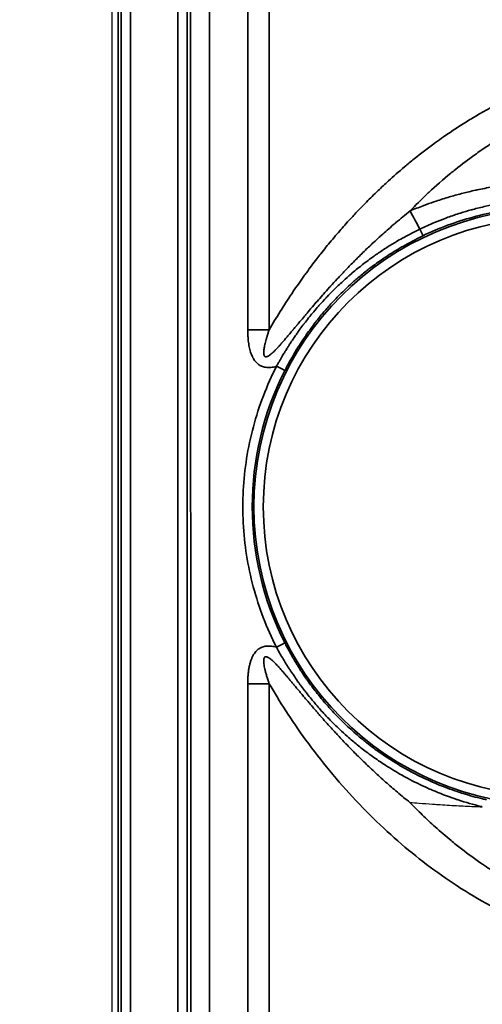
# Model space of a CAD drawing. Header units: millimetres. Extents: x -12192 to 12192, y -600 to 5895.
# Tile 86 of 118: x 1658 to 1682, y 4245 to 4297. Entities that reach past the tile are written whole.
import ezdxf

# ---------------------------------------------------------------- set-up
doc = ezdxf.new("R2010")
doc.units = ezdxf.units.MM
doc.header["$LTSCALE"] = 20
for name, color, linetype, lineweight in [('_Sichtbarkanten', 7, 'Continuous', 25), ('Bemaßung (ISO)', 7, 'Continuous', 25), ('Sichtbar schmal (ISO)', 7, 'Continuous', 35)]:
    doc.layers.add(name, color=color, linetype=linetype, lineweight=lineweight)
doc.styles.add('Notiztext (ISO)', font='verdana.ttf')
doc.dimstyles.new('wedi USA', dxfattribs={"dimscale": 20, "dimtxt": 2.5, "dimasz": 4, "dimexe": 2, "dimexo": 0.8, "dimgap": 0.3, "dimtad": 1, "dimdec": 1, "dimrnd": 1e-08, "dimtxsty": 'Notiztext (ISO)', "dimcen": 0.09, "dimclrd": 7, "dimclre": 7, "dimclrt": 256, "dimadec": 0, "dimazin": 2, "dimtfac": 0.6, "dimtmove": 0, "dimatfit": 3, "dimfxl": 1, "dimtolj": 1, "dimlwd": -1, "dimlwe": -1, "dimarcsym": 0})

# ---------------------------------------------------------------- blocks, each defined once
blk = doc.blocks.new('*D85')
at = {"layer": 'Bemaßung (ISO)', "color": 7, "transparency": 16777216}
for p, q in [((1651.863, 4317.272), (1304.214, 4317.272)), ((1344.214, 4237.272), (1344.214, 3297.272)), ((1650.944, 3217.272), (1304.214, 3217.272))]:
    blk.add_line(p, q, dxfattribs=at)
for points in [[(1330.88, 4237.272), (1357.547, 4237.272), (1344.214, 4317.272)], [(1330.88, 3297.272), (1357.547, 3297.272), (1344.214, 3217.272)]]:
    blk.add_solid(points, dxfattribs=at)
at = {"layer": 'Defpoints', "color": 0, "transparency": 16777216}
for p in [(1667.863, 4317.272), (1344.214, 3217.272), (1666.944, 3217.272)]:
    blk.add_point(p, dxfattribs=at)
at = {"layer": 'Bemaßung (ISO)', "transparency": 16777216, "insert": (1272.801, 3513.075), "char_height": 50, "attachment_point": 1, "rotation": 90, "style": 'Notiztext (ISO)'}
blk.add_mtext('\\A1;1100 [43 1/4]"', dxfattribs=at)

msp = doc.modelspace()

# ---------------------------------------------------------------- linework, layer by layer
at = {"layer": '_Sichtbarkanten'}
msp.add_line((1662.505, 3220.272), (1662.505, 4314.272), dxfattribs=at)
msp.add_open_spline([(1678.365, 4255.535), (1678.529, 4255.523), (1678.696, 4255.511), (1678.866, 4255.498), (1679.095, 4255.482), (1679.328, 4255.465), (1679.567, 4255.449), (1679.663, 4255.442), (1679.761, 4255.435), (1679.859, 4255.429), (1680.182, 4255.407), (1680.513, 4255.387), (1680.853, 4255.368), (1681.154, 4255.351), (1681.463, 4255.336), (1681.776, 4255.323), (1681.923, 4255.316), (1682.07, 4255.311), (1682.219, 4255.306)], degree=3, knots=[0, 0, 0, 0, 0.141865, 0.141865, 0.141865, 0.333333, 0.333333, 0.333333, 0.411096, 0.411096, 0.411096, 0.666667, 0.666667, 0.666667, 0.894056, 0.894056, 0.894056, 1, 1, 1, 1], dxfattribs=at)
at = {"layer": 'Sichtbar schmal (ISO)'}
for p, q in [((1662.83, 4314.748), (1662.83, 3219.797)), ((1662.996, 3219.963), (1662.996, 4314.581)), ((1663.496, 4314.581), (1663.496, 3219.963)), ((1666.014, 3219.98), (1666.014, 4314.564)), ((1666.514, 4314.564), (1666.514, 3219.98)), ((1669.732, 4314.895), (1669.732, 4280.693)), ((1670.873, 4314.896), (1670.873, 4280.693)), ((1666.73, 3854.772), (1666.688, 4314.39)), ((1667.687, 4314.395), (1667.729, 3854.773)), ((1669.732, 4261.855), (1669.732, 4091.093)), ((1670.873, 4261.854), (1670.873, 4091.093))]:
    msp.add_line(p, q, dxfattribs=at)
for radius in [15.889, 15.389]:
    msp.add_arc((1685.95, 4271.272), radius, 90, 270, dxfattribs=at)
for centre, major_axis, ratio, start_param, end_param in [((1679.914, 4284.128), (4.778, -8.785), 0.002502, 1.790262, 1.904469), ((1678.844, 4286.149), (0.215, -0.451), 0.009238, 0.017454, 1.351507), ((1669.732, 4280.641), (-10, 0), 0.005236, 4.598021, 4.712389), ((1685.95, 4271.274), (-15.981, 0), 0.999985, 5.812268, 6.753675), ((1671.263, 4278.751), (0.446, -0.227), 0.004663, 4.714769, 6.265732), ((1671.26, 4263.802), (0.446, 0.227), 0.004666, 4.710015, 6.265732), ((1669.732, 4261.802), (-10, 0), 0.005236, 4.598021, 4.712389)]:
    msp.add_ellipse(centre, major_axis=major_axis, ratio=ratio, start_param=start_param, end_param=end_param, dxfattribs=at)
for points, knots in [([(1685.389, 4293.771), (1684.796, 4293.544), (1684.206, 4293.288), (1683.619, 4293.003), (1683.566, 4292.978), (1683.513, 4292.952), (1683.461, 4292.926), (1682.927, 4292.662), (1682.395, 4292.375), (1681.867, 4292.063), (1681.764, 4292.002), (1681.661, 4291.94), (1681.558, 4291.877), (1681.082, 4291.588), (1680.612, 4291.28), (1680.159, 4290.964), (1680.011, 4290.861), (1679.865, 4290.757), (1679.721, 4290.653), (1679.329, 4290.367), (1678.951, 4290.077), (1678.592, 4289.788), (1678.416, 4289.646), (1678.244, 4289.504), (1678.076, 4289.363), (1677.778, 4289.111), (1677.494, 4288.861), (1677.223, 4288.615), (1677.034, 4288.443), (1676.851, 4288.272), (1676.674, 4288.103), (1676.457, 4287.896), (1676.25, 4287.692), (1676.051, 4287.491), (1675.857, 4287.295), (1675.671, 4287.101), (1675.492, 4286.912), (1675.339, 4286.749), (1675.191, 4286.588), (1675.048, 4286.43), (1674.854, 4286.215), (1674.668, 4286.003), (1674.49, 4285.796), (1674.384, 4285.673), (1674.282, 4285.551), (1674.181, 4285.431), (1673.988, 4285.198), (1673.803, 4284.97), (1673.625, 4284.744), (1673.555, 4284.655), (1673.485, 4284.566), (1673.417, 4284.478), (1673.222, 4284.226), (1673.035, 4283.976), (1672.853, 4283.726), (1672.809, 4283.666), (1672.766, 4283.607), (1672.722, 4283.547), (1672.522, 4283.269), (1672.328, 4282.99), (1672.138, 4282.709), (1672.116, 4282.676), (1672.094, 4282.644), (1672.073, 4282.611), (1671.865, 4282.301), (1671.662, 4281.989), (1671.465, 4281.674), (1671.462, 4281.669), (1671.46, 4281.665), (1671.457, 4281.66), (1671.257, 4281.341), (1671.063, 4281.018), (1670.873, 4280.693)], [0, 0, 0, 0, 0.0769231, 0.0769231, 0.0769231, 0.0838148, 0.0838148, 0.0838148, 0.1538462, 0.1538462, 0.1538462, 0.1675148, 0.1675148, 0.1675148, 0.2307692, 0.2307692, 0.2307692, 0.2513804, 0.2513804, 0.2513804, 0.3076923, 0.3076923, 0.3076923, 0.3353355, 0.3353355, 0.3353355, 0.3846154, 0.3846154, 0.3846154, 0.4191474, 0.4191474, 0.4191474, 0.4615385, 0.4615385, 0.4615385, 0.5029587, 0.5029587, 0.5029587, 0.5384615, 0.5384615, 0.5384615, 0.5867833, 0.5867833, 0.5867833, 0.6153846, 0.6153846, 0.6153846, 0.6705634, 0.6705634, 0.6705634, 0.6923077, 0.6923077, 0.6923077, 0.7543444, 0.7543444, 0.7543444, 0.7692308, 0.7692308, 0.7692308, 0.838191, 0.838191, 0.838191, 0.8461538, 0.8461538, 0.8461538, 0.9220285, 0.9220285, 0.9220285, 0.9230769, 0.9230769, 0.9230769, 0.9999997, 0.9999997, 0.9999997, 0.9999997]), ([(1685.959, 4292.335), (1685.493, 4292.141), (1685.028, 4291.924), (1684.564, 4291.687), (1684.44, 4291.623), (1684.316, 4291.558), (1684.192, 4291.491), (1683.854, 4291.309), (1683.517, 4291.115), (1683.181, 4290.91), (1682.937, 4290.761), (1682.694, 4290.605), (1682.453, 4290.445), (1682.241, 4290.304), (1682.031, 4290.159), (1681.824, 4290.011), (1681.467, 4289.756), (1681.12, 4289.492), (1680.785, 4289.224), (1680.703, 4289.159), (1680.622, 4289.093), (1680.542, 4289.028), (1680.133, 4288.692), (1679.746, 4288.351), (1679.384, 4288.014), (1679.357, 4287.989), (1679.331, 4287.965), (1679.304, 4287.94), (1678.972, 4287.628), (1678.661, 4287.32), (1678.37, 4287.017)], [0, 0, 0, 0, 0.1666667, 0.1666667, 0.1666667, 0.2113117, 0.2113117, 0.2113117, 0.3333333, 0.3333333, 0.3333333, 0.4220346, 0.4220346, 0.4220346, 0.5, 0.5, 0.5, 0.6340077, 0.6340077, 0.6340077, 0.6666667, 0.6666667, 0.6666667, 0.8333333, 0.8333333, 0.8333333, 0.8456259, 0.8456259, 0.8456259, 1, 1, 1, 1]), ([(1685.959, 4288.565), (1685.527, 4288.565), (1685.12, 4288.55), (1684.743, 4288.526), (1684.684, 4288.522), (1684.626, 4288.519), (1684.569, 4288.514), (1684.258, 4288.492), (1683.966, 4288.463), (1683.69, 4288.43), (1683.52, 4288.409), (1683.356, 4288.387), (1683.198, 4288.364), (1683.05, 4288.343), (1682.907, 4288.32), (1682.768, 4288.296), (1682.48, 4288.248), (1682.208, 4288.195), (1681.947, 4288.139), (1681.914, 4288.132), (1681.881, 4288.125), (1681.848, 4288.118), (1681.623, 4288.068), (1681.406, 4288.017), (1681.194, 4287.963), (1680.968, 4287.905), (1680.747, 4287.844), (1680.527, 4287.78), (1680.51, 4287.775), (1680.494, 4287.77), (1680.477, 4287.766), (1680.241, 4287.696), (1680.005, 4287.621), (1679.77, 4287.542), (1679.595, 4287.484), (1679.421, 4287.423), (1679.248, 4287.36), (1679.187, 4287.337), (1679.126, 4287.315), (1679.066, 4287.292), (1678.832, 4287.205), (1678.6, 4287.113), (1678.37, 4287.017)], [0, 0, 0, 0, 0.111111, 0.111111, 0.111111, 0.12833, 0.12833, 0.12833, 0.222222, 0.222222, 0.222222, 0.279832, 0.279832, 0.279832, 0.333333, 0.333333, 0.333333, 0.444444, 0.444444, 0.444444, 0.458596, 0.458596, 0.458596, 0.555556, 0.555556, 0.555556, 0.658959, 0.658959, 0.658959, 0.666667, 0.666667, 0.666667, 0.777778, 0.777778, 0.777778, 0.860089, 0.860089, 0.860089, 0.888889, 0.888889, 0.888889, 1, 1, 1, 1]), ([(1685.959, 4287.657), (1685.609, 4287.658), (1685.258, 4287.646), (1684.907, 4287.624), (1684.772, 4287.615), (1684.637, 4287.605), (1684.502, 4287.593), (1684.326, 4287.577), (1684.151, 4287.559), (1683.975, 4287.537), (1683.698, 4287.504), (1683.422, 4287.463), (1683.147, 4287.415), (1683.115, 4287.409), (1683.084, 4287.404), (1683.052, 4287.398), (1682.834, 4287.359), (1682.617, 4287.315), (1682.4, 4287.267), (1682.168, 4287.215), (1681.938, 4287.158), (1681.708, 4287.096), (1681.681, 4287.089), (1681.653, 4287.081), (1681.626, 4287.074), (1681.433, 4287.021), (1681.24, 4286.964), (1681.049, 4286.904), (1680.826, 4286.834), (1680.605, 4286.759), (1680.385, 4286.679), (1680.336, 4286.661), (1680.286, 4286.643), (1680.237, 4286.624), (1680.048, 4286.554), (1679.862, 4286.48), (1679.677, 4286.403), (1679.413, 4286.293), (1679.152, 4286.176), (1678.895, 4286.052)], [0, 0, 0, 0, 0.1444838, 0.1444838, 0.1444838, 0.2, 0.2, 0.2, 0.2724802, 0.2724802, 0.2724802, 0.3867454, 0.3867454, 0.3867454, 0.4, 0.4, 0.4, 0.4908329, 0.4908329, 0.4908329, 0.5883542, 0.5883542, 0.5883542, 0.6, 0.6, 0.6, 0.682307, 0.682307, 0.682307, 0.7782848, 0.7782848, 0.7782848, 0.8, 0.8, 0.8, 0.8825105, 0.8825105, 0.8825105, 1, 1, 1, 1]), ([(1685.95, 4287.258), (1685.477, 4287.258), (1685.003, 4287.237), (1684.53, 4287.195), (1684.056, 4287.153), (1683.584, 4287.089), (1683.115, 4287.005), (1682.647, 4286.921), (1682.183, 4286.816), (1681.725, 4286.69), (1681.267, 4286.564), (1680.814, 4286.419), (1680.369, 4286.253), (1679.925, 4286.087), (1679.487, 4285.902), (1679.06, 4285.698)], [0, 0, 0, 0, 0.2, 0.2, 0.2, 0.4, 0.4, 0.4, 0.6, 0.6, 0.6, 0.8, 0.8, 0.8, 1, 1, 1, 1]), ([(1670.873, 4280.693), (1670.851, 4280.629), (1670.83, 4280.567), (1670.811, 4280.508), (1670.792, 4280.45), (1670.774, 4280.393), (1670.757, 4280.339), (1670.741, 4280.285), (1670.725, 4280.232), (1670.711, 4280.182), (1670.697, 4280.132), (1670.684, 4280.084), (1670.672, 4280.038), (1670.661, 4279.992), (1670.65, 4279.948), (1670.641, 4279.907), (1670.631, 4279.865), (1670.623, 4279.825), (1670.616, 4279.787), (1670.609, 4279.749), (1670.603, 4279.714), (1670.598, 4279.68), (1670.593, 4279.646), (1670.589, 4279.614), (1670.586, 4279.583), (1670.583, 4279.553), (1670.582, 4279.525), (1670.581, 4279.499), (1670.581, 4279.473), (1670.581, 4279.449), (1670.583, 4279.427), (1670.584, 4279.406), (1670.587, 4279.386), (1670.591, 4279.369), (1670.594, 4279.352), (1670.599, 4279.336), (1670.605, 4279.323), (1670.61, 4279.31), (1670.617, 4279.299), (1670.624, 4279.289), (1670.632, 4279.28), (1670.64, 4279.272), (1670.65, 4279.266), (1670.66, 4279.26), (1670.671, 4279.256), (1670.684, 4279.254), (1670.697, 4279.252), (1670.712, 4279.253), (1670.729, 4279.256), (1670.746, 4279.259), (1670.765, 4279.265), (1670.786, 4279.274), (1670.807, 4279.284), (1670.831, 4279.297), (1670.856, 4279.313), (1670.881, 4279.329), (1670.909, 4279.348), (1670.938, 4279.371), (1670.967, 4279.394), (1670.998, 4279.42), (1671.03, 4279.449), (1671.033, 4279.451), (1671.035, 4279.454), (1671.038, 4279.456), (1671.068, 4279.483), (1671.1, 4279.513), (1671.133, 4279.545), (1671.136, 4279.548), (1671.138, 4279.551), (1671.141, 4279.554), (1671.174, 4279.586), (1671.208, 4279.621), (1671.244, 4279.657), (1671.247, 4279.661), (1671.25, 4279.664), (1671.253, 4279.668), (1671.289, 4279.704), (1671.325, 4279.743), (1671.363, 4279.785), (1671.367, 4279.789), (1671.37, 4279.793), (1671.374, 4279.797), (1671.412, 4279.838), (1671.451, 4279.882), (1671.492, 4279.927), (1671.496, 4279.932), (1671.5, 4279.937), (1671.504, 4279.941), (1671.545, 4279.988), (1671.587, 4280.036), (1671.631, 4280.087), (1671.636, 4280.092), (1671.641, 4280.098), (1671.646, 4280.103), (1671.69, 4280.154), (1671.736, 4280.208), (1671.784, 4280.265), (1671.789, 4280.271), (1671.795, 4280.277), (1671.8, 4280.283), (1671.848, 4280.34), (1671.899, 4280.4), (1671.951, 4280.462), (1671.957, 4280.469), (1671.963, 4280.476), (1671.969, 4280.484), (1672.022, 4280.546), (1672.077, 4280.612), (1672.134, 4280.68), (1672.141, 4280.689), (1672.148, 4280.697), (1672.155, 4280.705), (1672.213, 4280.774), (1672.273, 4280.846), (1672.336, 4280.921), (1672.344, 4280.931), (1672.352, 4280.94), (1672.36, 4280.95), (1672.423, 4281.025), (1672.489, 4281.104), (1672.558, 4281.187), (1672.567, 4281.198), (1672.576, 4281.209), (1672.585, 4281.219), (1672.655, 4281.303), (1672.728, 4281.389), (1672.804, 4281.48), (1672.814, 4281.492), (1672.825, 4281.504), (1672.835, 4281.517), (1672.912, 4281.608), (1672.993, 4281.703), (1673.077, 4281.802), (1673.089, 4281.816), (1673.101, 4281.829), (1673.113, 4281.843), (1673.198, 4281.943), (1673.287, 4282.047), (1673.38, 4282.155), (1673.394, 4282.17), (1673.407, 4282.186), (1673.421, 4282.202), (1673.515, 4282.31), (1673.613, 4282.422), (1673.716, 4282.538), (1673.731, 4282.556), (1673.747, 4282.573), (1673.762, 4282.591), (1673.866, 4282.708), (1673.974, 4282.829), (1674.087, 4282.953), (1674.104, 4282.973), (1674.122, 4282.992), (1674.139, 4283.012), (1674.253, 4283.138), (1674.372, 4283.267), (1674.497, 4283.402), (1674.517, 4283.423), (1674.538, 4283.445), (1674.558, 4283.467), (1674.685, 4283.602), (1674.817, 4283.743), (1674.957, 4283.888), (1674.98, 4283.912), (1675.003, 4283.937), (1675.027, 4283.961), (1675.168, 4284.108), (1675.317, 4284.26), (1675.475, 4284.417), (1675.501, 4284.444), (1675.529, 4284.471), (1675.556, 4284.499), (1675.715, 4284.658), (1675.883, 4284.822), (1676.061, 4284.993), (1676.093, 4285.023), (1676.124, 4285.053), (1676.156, 4285.083), (1676.337, 4285.255), (1676.527, 4285.433), (1676.729, 4285.617), (1676.766, 4285.65), (1676.803, 4285.684), (1676.84, 4285.718), (1677.045, 4285.903), (1677.262, 4286.094), (1677.493, 4286.291), (1677.536, 4286.328), (1677.579, 4286.365), (1677.623, 4286.403), (1677.858, 4286.602), (1678.107, 4286.807), (1678.37, 4287.017)], [0.0000003, 0.0000003, 0.0000003, 0.0000003, 0.0238095, 0.0238095, 0.0238095, 0.047619, 0.047619, 0.047619, 0.0714286, 0.0714286, 0.0714286, 0.0952381, 0.0952381, 0.0952381, 0.1190476, 0.1190476, 0.1190476, 0.1428571, 0.1428571, 0.1428571, 0.1666667, 0.1666667, 0.1666667, 0.1904762, 0.1904762, 0.1904762, 0.2142857, 0.2142857, 0.2142857, 0.2380952, 0.2380952, 0.2380952, 0.2619048, 0.2619048, 0.2619048, 0.2857143, 0.2857143, 0.2857143, 0.3095238, 0.3095238, 0.3095238, 0.3333333, 0.3333333, 0.3333333, 0.3571429, 0.3571429, 0.3571429, 0.3809524, 0.3809524, 0.3809524, 0.4047619, 0.4047619, 0.4047619, 0.4285714, 0.4285714, 0.4285714, 0.452381, 0.452381, 0.452381, 0.4761905, 0.4761905, 0.4761905, 0.4780213, 0.4780213, 0.4780213, 0.5, 0.5, 0.5, 0.5019237, 0.5019237, 0.5019237, 0.5238095, 0.5238095, 0.5238095, 0.5258277, 0.5258277, 0.5258277, 0.547619, 0.547619, 0.547619, 0.5497301, 0.5497301, 0.5497301, 0.5714286, 0.5714286, 0.5714286, 0.5736311, 0.5736311, 0.5736311, 0.5952381, 0.5952381, 0.5952381, 0.597532, 0.597532, 0.597532, 0.6190476, 0.6190476, 0.6190476, 0.6214327, 0.6214327, 0.6214327, 0.6428571, 0.6428571, 0.6428571, 0.6453338, 0.6453338, 0.6453338, 0.6666667, 0.6666667, 0.6666667, 0.6692356, 0.6692356, 0.6692356, 0.6904762, 0.6904762, 0.6904762, 0.6931371, 0.6931371, 0.6931371, 0.7142857, 0.7142857, 0.7142857, 0.7170382, 0.7170382, 0.7170382, 0.7380952, 0.7380952, 0.7380952, 0.7409386, 0.7409386, 0.7409386, 0.7619048, 0.7619048, 0.7619048, 0.764838, 0.764838, 0.764838, 0.7857143, 0.7857143, 0.7857143, 0.788739, 0.788739, 0.788739, 0.8095238, 0.8095238, 0.8095238, 0.8126427, 0.8126427, 0.8126427, 0.8333333, 0.8333333, 0.8333333, 0.8365461, 0.8365461, 0.8365461, 0.8571429, 0.8571429, 0.8571429, 0.8604471, 0.8604471, 0.8604471, 0.8809524, 0.8809524, 0.8809524, 0.8843478, 0.8843478, 0.8843478, 0.9047619, 0.9047619, 0.9047619, 0.9082487, 0.9082487, 0.9082487, 0.9285714, 0.9285714, 0.9285714, 0.9321488, 0.9321488, 0.9321488, 0.952381, 0.952381, 0.952381, 0.9560539, 0.9560539, 0.9560539, 0.9761905, 0.9761905, 0.9761905, 0.9799466, 0.9799466, 0.9799466, 1, 1, 1, 1]), ([(1678.895, 4286.052), (1678.606, 4285.914), (1678.331, 4285.771), (1678.071, 4285.628), (1677.945, 4285.559), (1677.822, 4285.489), (1677.703, 4285.42), (1677.531, 4285.319), (1677.366, 4285.219), (1677.207, 4285.119), (1677.029, 4285.007), (1676.859, 4284.895), (1676.696, 4284.784), (1676.614, 4284.728), (1676.534, 4284.672), (1676.455, 4284.617), (1676.239, 4284.463), (1676.035, 4284.311), (1675.842, 4284.161), (1675.829, 4284.151), (1675.815, 4284.14), (1675.801, 4284.129), (1675.599, 4283.971), (1675.41, 4283.815), (1675.231, 4283.662), (1675.192, 4283.629), (1675.153, 4283.595), (1675.115, 4283.562), (1674.981, 4283.446), (1674.853, 4283.331), (1674.732, 4283.218), (1674.649, 4283.142), (1674.569, 4283.066), (1674.491, 4282.991), (1674.423, 4282.926), (1674.357, 4282.86), (1674.292, 4282.796), (1674.174, 4282.679), (1674.062, 4282.564), (1673.955, 4282.452), (1673.937, 4282.433), (1673.919, 4282.414), (1673.902, 4282.395), (1673.779, 4282.265), (1673.664, 4282.139), (1673.554, 4282.015), (1673.533, 4281.992), (1673.513, 4281.968), (1673.492, 4281.945), (1673.406, 4281.847), (1673.324, 4281.751), (1673.245, 4281.657), (1673.192, 4281.594), (1673.141, 4281.532), (1673.091, 4281.471), (1673.05, 4281.421), (1673.01, 4281.371), (1672.971, 4281.322), (1672.891, 4281.222), (1672.815, 4281.124), (1672.742, 4281.028), (1672.737, 4281.022), (1672.733, 4281.016), (1672.728, 4281.011), (1672.653, 4280.912), (1672.581, 4280.815), (1672.512, 4280.721), (1672.487, 4280.686), (1672.461, 4280.651), (1672.436, 4280.616), (1672.396, 4280.56), (1672.357, 4280.505), (1672.319, 4280.451), (1672.267, 4280.377), (1672.217, 4280.304), (1672.169, 4280.233), (1672.161, 4280.222), (1672.153, 4280.21), (1672.146, 4280.199), (1672.091, 4280.118), (1672.038, 4280.039), (1671.988, 4279.962), (1671.97, 4279.934), (1671.952, 4279.907), (1671.934, 4279.879), (1671.904, 4279.832), (1671.874, 4279.785), (1671.845, 4279.74), (1671.805, 4279.676), (1671.766, 4279.614), (1671.729, 4279.554), (1671.724, 4279.545), (1671.718, 4279.536), (1671.713, 4279.528), (1671.67, 4279.457), (1671.628, 4279.389), (1671.589, 4279.323), (1671.576, 4279.3), (1671.563, 4279.278), (1671.55, 4279.257), (1671.522, 4279.21), (1671.496, 4279.164), (1671.47, 4279.119), (1671.444, 4279.075), (1671.42, 4279.031), (1671.396, 4278.989), (1671.381, 4278.962), (1671.366, 4278.935), (1671.351, 4278.909), (1671.32, 4278.854), (1671.291, 4278.8), (1671.263, 4278.749)], [0.0000004, 0.0000004, 0.0000004, 0.0000004, 0.0420998, 0.0420998, 0.0420998, 0.0625, 0.0625, 0.0625, 0.0919658, 0.0919658, 0.0919658, 0.125, 0.125, 0.125, 0.1416352, 0.1416352, 0.1416352, 0.1875, 0.1875, 0.1875, 0.1907795, 0.1907795, 0.1907795, 0.2393282, 0.2393282, 0.2393282, 0.25, 0.25, 0.25, 0.2872633, 0.2872633, 0.2872633, 0.3125, 0.3125, 0.3125, 0.3346868, 0.3346868, 0.3346868, 0.375, 0.375, 0.375, 0.3818014, 0.3818014, 0.3818014, 0.4286546, 0.4286546, 0.4286546, 0.4375, 0.4375, 0.4375, 0.4749949, 0.4749949, 0.4749949, 0.5, 0.5, 0.5, 0.5205129, 0.5205129, 0.5205129, 0.5625, 0.5625, 0.5625, 0.5650614, 0.5650614, 0.5650614, 0.6086315, 0.6086315, 0.6086315, 0.625, 0.625, 0.625, 0.6513309, 0.6513309, 0.6513309, 0.6875, 0.6875, 0.6875, 0.6933307, 0.6933307, 0.6933307, 0.7348318, 0.7348318, 0.7348318, 0.75, 0.75, 0.75, 0.7761429, 0.7761429, 0.7761429, 0.8125, 0.8125, 0.8125, 0.8177681, 0.8177681, 0.8177681, 0.86059, 0.86059, 0.86059, 0.875, 0.875, 0.875, 0.9062867, 0.9062867, 0.9062867, 0.9375, 0.9375, 0.9375, 0.957441, 0.957441, 0.957441, 1, 1, 1, 1]), ([(1679.06, 4285.698), (1678.675, 4285.514), (1678.317, 4285.324), (1677.986, 4285.134), (1677.957, 4285.117), (1677.928, 4285.101), (1677.899, 4285.084), (1677.602, 4284.91), (1677.326, 4284.737), (1677.068, 4284.565), (1677.019, 4284.531), (1676.97, 4284.498), (1676.921, 4284.465), (1676.694, 4284.309), (1676.48, 4284.155), (1676.28, 4284.002), (1676.216, 4283.954), (1676.154, 4283.906), (1676.093, 4283.858), (1675.919, 4283.722), (1675.755, 4283.587), (1675.599, 4283.455), (1675.527, 4283.393), (1675.457, 4283.332), (1675.388, 4283.272), (1675.256, 4283.156), (1675.13, 4283.041), (1675.01, 4282.928), (1674.933, 4282.856), (1674.859, 4282.784), (1674.786, 4282.713), (1674.687, 4282.616), (1674.591, 4282.52), (1674.499, 4282.426), (1674.42, 4282.345), (1674.344, 4282.264), (1674.27, 4282.185), (1674.195, 4282.105), (1674.124, 4282.027), (1674.055, 4281.95), (1673.975, 4281.861), (1673.899, 4281.774), (1673.825, 4281.688), (1673.771, 4281.624), (1673.718, 4281.562), (1673.666, 4281.5), (1673.588, 4281.405), (1673.512, 4281.313), (1673.44, 4281.222), (1673.401, 4281.173), (1673.363, 4281.124), (1673.326, 4281.076), (1673.25, 4280.978), (1673.177, 4280.881), (1673.107, 4280.786), (1673.08, 4280.75), (1673.054, 4280.714), (1673.028, 4280.679), (1672.954, 4280.577), (1672.883, 4280.477), (1672.816, 4280.38), (1672.799, 4280.356), (1672.782, 4280.331), (1672.765, 4280.306), (1672.694, 4280.202), (1672.626, 4280.101), (1672.563, 4280.003), (1672.553, 4279.988), (1672.543, 4279.973), (1672.534, 4279.958), (1672.466, 4279.853), (1672.402, 4279.751), (1672.341, 4279.653), (1672.337, 4279.647), (1672.334, 4279.641), (1672.33, 4279.635), (1672.265, 4279.529), (1672.205, 4279.428), (1672.148, 4279.33), (1672.091, 4279.233), (1672.038, 4279.139), (1671.988, 4279.05), (1671.985, 4279.045), (1671.982, 4279.039), (1671.98, 4279.034), (1671.927, 4278.94), (1671.879, 4278.851), (1671.834, 4278.766), (1671.789, 4278.681), (1671.747, 4278.601), (1671.708, 4278.524)], [0, 0, 0, 0, 0.057453, 0.057453, 0.057453, 0.0625, 0.0625, 0.0625, 0.114892, 0.114892, 0.114892, 0.125, 0.125, 0.125, 0.172498, 0.172498, 0.172498, 0.1875, 0.1875, 0.1875, 0.23023, 0.23023, 0.23023, 0.25, 0.25, 0.25, 0.288083, 0.288083, 0.288083, 0.3125, 0.3125, 0.3125, 0.346035, 0.346035, 0.346035, 0.375, 0.375, 0.375, 0.404084, 0.404084, 0.404084, 0.4375, 0.4375, 0.4375, 0.462206, 0.462206, 0.462206, 0.5, 0.5, 0.5, 0.520389, 0.520389, 0.520389, 0.5625, 0.5625, 0.5625, 0.578649, 0.578649, 0.578649, 0.625, 0.625, 0.625, 0.636915, 0.636915, 0.636915, 0.6875, 0.6875, 0.6875, 0.695134, 0.695134, 0.695134, 0.75, 0.75, 0.75, 0.7533, 0.7533, 0.7533, 0.8125, 0.8125, 0.8125, 0.871498, 0.871498, 0.871498, 0.875, 0.875, 0.875, 0.9375, 0.9375, 0.9375, 1, 1, 1, 1]), ([(1669.732, 4280.693), (1669.732, 4280.622), (1669.733, 4280.553), (1669.735, 4280.486), (1669.738, 4280.42), (1669.741, 4280.356), (1669.745, 4280.294), (1669.749, 4280.231), (1669.755, 4280.171), (1669.761, 4280.113), (1669.767, 4280.055), (1669.775, 4279.998), (1669.783, 4279.944), (1669.791, 4279.89), (1669.8, 4279.837), (1669.81, 4279.786), (1669.82, 4279.736), (1669.831, 4279.687), (1669.843, 4279.64), (1669.855, 4279.593), (1669.868, 4279.548), (1669.882, 4279.504), (1669.896, 4279.461), (1669.911, 4279.419), (1669.927, 4279.379), (1669.942, 4279.338), (1669.959, 4279.3), (1669.977, 4279.263), (1669.994, 4279.226), (1670.013, 4279.191), (1670.032, 4279.158), (1670.052, 4279.125), (1670.072, 4279.093), (1670.093, 4279.064), (1670.114, 4279.035), (1670.136, 4279.008), (1670.158, 4278.982), (1670.181, 4278.957), (1670.203, 4278.934), (1670.227, 4278.912), (1670.25, 4278.89), (1670.275, 4278.87), (1670.3, 4278.852), (1670.325, 4278.833), (1670.351, 4278.816), (1670.378, 4278.8), (1670.406, 4278.785), (1670.435, 4278.77), (1670.466, 4278.757), (1670.497, 4278.744), (1670.531, 4278.732), (1670.567, 4278.722), (1670.603, 4278.712), (1670.641, 4278.703), (1670.682, 4278.697), (1670.723, 4278.691), (1670.766, 4278.688), (1670.811, 4278.687), (1670.857, 4278.686), (1670.904, 4278.687), (1670.953, 4278.692), (1671.002, 4278.696), (1671.052, 4278.703), (1671.104, 4278.712), (1671.156, 4278.722), (1671.209, 4278.734), (1671.263, 4278.749)], [0, 0, 0, 0, 0.0454545, 0.0454545, 0.0454545, 0.0909091, 0.0909091, 0.0909091, 0.1363636, 0.1363636, 0.1363636, 0.1818182, 0.1818182, 0.1818182, 0.2272727, 0.2272727, 0.2272727, 0.2727273, 0.2727273, 0.2727273, 0.3181818, 0.3181818, 0.3181818, 0.3636364, 0.3636364, 0.3636364, 0.4090909, 0.4090909, 0.4090909, 0.4545455, 0.4545455, 0.4545455, 0.5, 0.5, 0.5, 0.5454545, 0.5454545, 0.5454545, 0.5909091, 0.5909091, 0.5909091, 0.6363636, 0.6363636, 0.6363636, 0.6818182, 0.6818182, 0.6818182, 0.7272727, 0.7272727, 0.7272727, 0.7727273, 0.7727273, 0.7727273, 0.8181818, 0.8181818, 0.8181818, 0.8636364, 0.8636364, 0.8636364, 0.9090909, 0.9090909, 0.9090909, 0.9545455, 0.9545455, 0.9545455, 1, 1, 1, 1]), ([(1671.26, 4263.8), (1671.214, 4263.812), (1671.124, 4263.833), (1670.996, 4263.853), (1670.873, 4263.862), (1670.758, 4263.86), (1670.652, 4263.847), (1670.553, 4263.824), (1670.461, 4263.79), (1670.374, 4263.747), (1670.289, 4263.69), (1670.204, 4263.617), (1670.121, 4263.525), (1670.043, 4263.412), (1669.972, 4263.28), (1669.909, 4263.13), (1669.856, 4262.962), (1669.811, 4262.776), (1669.777, 4262.575), (1669.751, 4262.356), (1669.736, 4262.118), (1669.732, 4261.945), (1669.732, 4261.855)], [0, 0, 0, 0, 0.05, 0.1, 0.15, 0.2, 0.25, 0.3, 0.35, 0.4, 0.45, 0.5, 0.55, 0.6, 0.65, 0.7, 0.75, 0.8, 0.85, 0.9, 0.95, 1, 1, 1, 1]), ([(1671.26, 4263.8), (1671.299, 4263.728), (1671.341, 4263.651), (1671.387, 4263.569), (1671.389, 4263.565), (1671.392, 4263.56), (1671.395, 4263.556), (1671.438, 4263.478), (1671.485, 4263.396), (1671.536, 4263.309), (1671.542, 4263.299), (1671.548, 4263.289), (1671.554, 4263.279), (1671.603, 4263.196), (1671.655, 4263.109), (1671.712, 4263.017), (1671.722, 4263), (1671.733, 4262.983), (1671.744, 4262.965), (1671.798, 4262.877), (1671.856, 4262.785), (1671.918, 4262.688), (1671.935, 4262.663), (1671.951, 4262.637), (1671.968, 4262.611), (1672.029, 4262.518), (1672.092, 4262.422), (1672.16, 4262.323), (1672.184, 4262.287), (1672.208, 4262.252), (1672.233, 4262.216), (1672.298, 4262.122), (1672.366, 4262.024), (1672.438, 4261.924), (1672.471, 4261.879), (1672.504, 4261.833), (1672.538, 4261.786), (1672.608, 4261.691), (1672.681, 4261.594), (1672.757, 4261.494), (1672.801, 4261.437), (1672.846, 4261.379), (1672.892, 4261.32), (1672.967, 4261.225), (1673.044, 4261.129), (1673.125, 4261.03), (1673.183, 4260.96), (1673.243, 4260.888), (1673.305, 4260.815), (1673.383, 4260.722), (1673.465, 4260.628), (1673.551, 4260.531), (1673.626, 4260.446), (1673.705, 4260.359), (1673.787, 4260.271), (1673.87, 4260.18), (1673.956, 4260.089), (1674.046, 4259.996), (1674.144, 4259.894), (1674.247, 4259.79), (1674.354, 4259.685), (1674.441, 4259.599), (1674.532, 4259.511), (1674.626, 4259.423), (1674.753, 4259.303), (1674.886, 4259.182), (1675.026, 4259.058), (1675.117, 4258.978), (1675.212, 4258.896), (1675.309, 4258.813), (1675.472, 4258.676), (1675.644, 4258.535), (1675.827, 4258.393), (1675.921, 4258.319), (1676.018, 4258.245), (1676.118, 4258.171), (1676.328, 4258.014), (1676.551, 4257.856), (1676.79, 4257.695), (1676.885, 4257.631), (1676.983, 4257.567), (1677.083, 4257.503), (1677.353, 4257.329), (1677.642, 4257.154), (1677.95, 4256.982), (1678.042, 4256.93), (1678.136, 4256.878), (1678.231, 4256.827), (1678.575, 4256.643), (1678.94, 4256.463), (1679.315, 4256.295), (1679.394, 4256.26), (1679.472, 4256.226), (1679.552, 4256.192), (1679.955, 4256.019), (1680.367, 4255.862), (1680.766, 4255.727), (1680.82, 4255.708), (1680.873, 4255.69), (1680.926, 4255.673), (1681.346, 4255.535), (1681.748, 4255.421), (1682.139, 4255.325), (1682.166, 4255.319), (1682.192, 4255.312), (1682.219, 4255.306)], [0, 0, 0, 0, 0.0555556, 0.0555556, 0.0555556, 0.058618, 0.058618, 0.058618, 0.1111111, 0.1111111, 0.1111111, 0.1172417, 0.1172417, 0.1172417, 0.1666667, 0.1666667, 0.1666667, 0.1758409, 0.1758409, 0.1758409, 0.2222222, 0.2222222, 0.2222222, 0.2344346, 0.2344346, 0.2344346, 0.2777778, 0.2777778, 0.2777778, 0.2930748, 0.2930748, 0.2930748, 0.3333333, 0.3333333, 0.3333333, 0.3516899, 0.3516899, 0.3516899, 0.3888889, 0.3888889, 0.3888889, 0.4102924, 0.4102924, 0.4102924, 0.4444444, 0.4444444, 0.4444444, 0.4689048, 0.4689048, 0.4689048, 0.5, 0.5, 0.5, 0.5275123, 0.5275123, 0.5275123, 0.5555556, 0.5555556, 0.5555556, 0.5861208, 0.5861208, 0.5861208, 0.6111111, 0.6111111, 0.6111111, 0.6447263, 0.6447263, 0.6447263, 0.6666667, 0.6666667, 0.6666667, 0.7033293, 0.7033293, 0.7033293, 0.7222222, 0.7222222, 0.7222222, 0.7619148, 0.7619148, 0.7619148, 0.7777778, 0.7777778, 0.7777778, 0.8205255, 0.8205255, 0.8205255, 0.8333333, 0.8333333, 0.8333333, 0.8792862, 0.8792862, 0.8792862, 0.8888889, 0.8888889, 0.8888889, 0.9378572, 0.9378572, 0.9378572, 0.9444444, 0.9444444, 0.9444444, 0.9964278, 0.9964278, 0.9964278, 1, 1, 1, 1]), ([(1671.705, 4264.029), (1671.743, 4263.956), (1671.783, 4263.878), (1671.827, 4263.795), (1671.829, 4263.791), (1671.831, 4263.787), (1671.833, 4263.783), (1671.875, 4263.704), (1671.92, 4263.621), (1671.968, 4263.533), (1671.973, 4263.524), (1671.978, 4263.515), (1671.983, 4263.506), (1672.03, 4263.422), (1672.081, 4263.333), (1672.135, 4263.239), (1672.144, 4263.224), (1672.152, 4263.209), (1672.161, 4263.194), (1672.214, 4263.104), (1672.271, 4263.009), (1672.332, 4262.91), (1672.345, 4262.888), (1672.359, 4262.865), (1672.373, 4262.843), (1672.432, 4262.747), (1672.495, 4262.648), (1672.562, 4262.545), (1672.582, 4262.514), (1672.602, 4262.484), (1672.623, 4262.453), (1672.688, 4262.354), (1672.757, 4262.252), (1672.829, 4262.148), (1672.857, 4262.108), (1672.885, 4262.069), (1672.913, 4262.028), (1672.984, 4261.928), (1673.059, 4261.825), (1673.137, 4261.72), (1673.174, 4261.67), (1673.212, 4261.62), (1673.251, 4261.569), (1673.328, 4261.468), (1673.408, 4261.365), (1673.493, 4261.259), (1673.542, 4261.198), (1673.593, 4261.136), (1673.645, 4261.073), (1673.728, 4260.972), (1673.816, 4260.869), (1673.908, 4260.763), (1673.972, 4260.69), (1674.039, 4260.615), (1674.107, 4260.539), (1674.198, 4260.439), (1674.293, 4260.336), (1674.393, 4260.232), (1674.476, 4260.144), (1674.563, 4260.055), (1674.654, 4259.965), (1674.752, 4259.866), (1674.855, 4259.766), (1674.962, 4259.664), (1675.071, 4259.562), (1675.184, 4259.457), (1675.302, 4259.351), (1675.409, 4259.256), (1675.52, 4259.159), (1675.636, 4259.062), (1675.776, 4258.943), (1675.923, 4258.823), (1676.078, 4258.701), (1676.193, 4258.611), (1676.313, 4258.519), (1676.437, 4258.427), (1676.618, 4258.293), (1676.809, 4258.157), (1677.012, 4258.021), (1677.135, 4257.937), (1677.263, 4257.853), (1677.396, 4257.77), (1677.63, 4257.622), (1677.877, 4257.473), (1678.139, 4257.326), (1678.27, 4257.253), (1678.403, 4257.181), (1678.54, 4257.109), (1678.837, 4256.954), (1679.149, 4256.803), (1679.469, 4256.661), (1679.594, 4256.606), (1679.72, 4256.552), (1679.846, 4256.5), (1680.192, 4256.357), (1680.541, 4256.227), (1680.883, 4256.113), (1680.986, 4256.079), (1681.089, 4256.046), (1681.191, 4256.014), (1681.547, 4255.903), (1681.889, 4255.81), (1682.222, 4255.731), (1682.297, 4255.712), (1682.373, 4255.695), (1682.448, 4255.678)], [0, 0, 0, 0, 0.0555556, 0.0555556, 0.0555556, 0.0582173, 0.0582173, 0.0582173, 0.1111111, 0.1111111, 0.1111111, 0.1164409, 0.1164409, 0.1164409, 0.1666667, 0.1666667, 0.1666667, 0.174643, 0.174643, 0.174643, 0.2222222, 0.2222222, 0.2222222, 0.2328385, 0.2328385, 0.2328385, 0.2777778, 0.2777778, 0.2777778, 0.2910746, 0.2910746, 0.2910746, 0.3333333, 0.3333333, 0.3333333, 0.3492931, 0.3492931, 0.3492931, 0.3888889, 0.3888889, 0.3888889, 0.4074983, 0.4074983, 0.4074983, 0.4444444, 0.4444444, 0.4444444, 0.4657121, 0.4657121, 0.4657121, 0.5, 0.5, 0.5, 0.5239218, 0.5239218, 0.5239218, 0.5555556, 0.5555556, 0.5555556, 0.5821324, 0.5821324, 0.5821324, 0.6111111, 0.6111111, 0.6111111, 0.6403406, 0.6403406, 0.6403406, 0.6666667, 0.6666667, 0.6666667, 0.6985439, 0.6985439, 0.6985439, 0.7222222, 0.7222222, 0.7222222, 0.756726, 0.756726, 0.756726, 0.7777778, 0.7777778, 0.7777778, 0.8148742, 0.8148742, 0.8148742, 0.8333333, 0.8333333, 0.8333333, 0.8732803, 0.8732803, 0.8732803, 0.8888889, 0.8888889, 0.8888889, 0.9315269, 0.9315269, 0.9315269, 0.9444444, 0.9444444, 0.9444444, 0.9896666, 0.9896666, 0.9896666, 1, 1, 1, 1]), ([(1678.365, 4255.535), (1678.252, 4255.625), (1678.141, 4255.715), (1678.032, 4255.805), (1677.918, 4255.898), (1677.807, 4255.99), (1677.698, 4256.082), (1677.59, 4256.173), (1677.484, 4256.264), (1677.38, 4256.354), (1677.276, 4256.443), (1677.174, 4256.533), (1677.073, 4256.622), (1676.969, 4256.714), (1676.866, 4256.806), (1676.765, 4256.899), (1676.669, 4256.986), (1676.573, 4257.073), (1676.479, 4257.161), (1676.377, 4257.255), (1676.276, 4257.35), (1676.176, 4257.445), (1676.086, 4257.531), (1675.996, 4257.617), (1675.907, 4257.703), (1675.807, 4257.801), (1675.707, 4257.899), (1675.609, 4257.996), (1675.525, 4258.08), (1675.441, 4258.163), (1675.359, 4258.246), (1675.262, 4258.344), (1675.167, 4258.442), (1675.074, 4258.537), (1674.998, 4258.616), (1674.924, 4258.693), (1674.853, 4258.768), (1674.763, 4258.862), (1674.676, 4258.954), (1674.592, 4259.044), (1674.527, 4259.113), (1674.464, 4259.181), (1674.403, 4259.247), (1674.323, 4259.334), (1674.246, 4259.418), (1674.172, 4259.499), (1674.118, 4259.559), (1674.064, 4259.618), (1674.012, 4259.676), (1673.941, 4259.755), (1673.873, 4259.831), (1673.807, 4259.905), (1673.761, 4259.958), (1673.715, 4260.01), (1673.67, 4260.06), (1673.607, 4260.133), (1673.545, 4260.203), (1673.485, 4260.272), (1673.445, 4260.318), (1673.405, 4260.364), (1673.367, 4260.408), (1673.309, 4260.475), (1673.252, 4260.541), (1673.198, 4260.604), (1673.163, 4260.645), (1673.128, 4260.685), (1673.095, 4260.725), (1673.041, 4260.787), (1672.99, 4260.848), (1672.94, 4260.907), (1672.909, 4260.943), (1672.879, 4260.979), (1672.85, 4261.013), (1672.801, 4261.071), (1672.753, 4261.128), (1672.707, 4261.182), (1672.68, 4261.214), (1672.654, 4261.245), (1672.628, 4261.276), (1672.583, 4261.33), (1672.539, 4261.382), (1672.497, 4261.433), (1672.473, 4261.461), (1672.45, 4261.489), (1672.427, 4261.516), (1672.386, 4261.566), (1672.345, 4261.615), (1672.306, 4261.662), (1672.285, 4261.687), (1672.265, 4261.711), (1672.245, 4261.735), (1672.206, 4261.781), (1672.168, 4261.826), (1672.131, 4261.87), (1672.113, 4261.892), (1672.095, 4261.913), (1672.078, 4261.934), (1672.041, 4261.978), (1672.006, 4262.019), (1671.972, 4262.06), (1671.956, 4262.079), (1671.94, 4262.098), (1671.925, 4262.116), (1671.891, 4262.156), (1671.858, 4262.195), (1671.827, 4262.232), (1671.812, 4262.249), (1671.798, 4262.265), (1671.785, 4262.282), (1671.753, 4262.319), (1671.722, 4262.355), (1671.693, 4262.389), (1671.68, 4262.404), (1671.668, 4262.418), (1671.655, 4262.433), (1671.626, 4262.467), (1671.597, 4262.5), (1671.569, 4262.532), (1671.557, 4262.545), (1671.546, 4262.558), (1671.535, 4262.57), (1671.507, 4262.602), (1671.48, 4262.633), (1671.453, 4262.663), (1671.443, 4262.674), (1671.433, 4262.685), (1671.423, 4262.696), (1671.397, 4262.725), (1671.371, 4262.754), (1671.345, 4262.781), (1671.336, 4262.791), (1671.328, 4262.801), (1671.319, 4262.81), (1671.293, 4262.837), (1671.269, 4262.864), (1671.245, 4262.889), (1671.237, 4262.897), (1671.229, 4262.905), (1671.221, 4262.913), (1671.197, 4262.938), (1671.174, 4262.962), (1671.151, 4262.984), (1671.144, 4262.991), (1671.137, 4262.998), (1671.13, 4263.004), (1671.107, 4263.027), (1671.085, 4263.047), (1671.064, 4263.067), (1671.058, 4263.073), (1671.052, 4263.078), (1671.046, 4263.084), (1671.025, 4263.103), (1671.004, 4263.121), (1670.985, 4263.138), (1670.979, 4263.142), (1670.974, 4263.146), (1670.969, 4263.151), (1670.949, 4263.167), (1670.93, 4263.182), (1670.912, 4263.195), (1670.908, 4263.199), (1670.903, 4263.202), (1670.899, 4263.205), (1670.881, 4263.218), (1670.863, 4263.23), (1670.847, 4263.24), (1670.843, 4263.242), (1670.839, 4263.244), (1670.836, 4263.247), (1670.82, 4263.256), (1670.804, 4263.264), (1670.79, 4263.271), (1670.787, 4263.272), (1670.784, 4263.273), (1670.781, 4263.275), (1670.764, 4263.282), (1670.748, 4263.287), (1670.733, 4263.29), (1670.719, 4263.293), (1670.706, 4263.294), (1670.693, 4263.294), (1670.683, 4263.293), (1670.673, 4263.291), (1670.664, 4263.287), (1670.652, 4263.283), (1670.641, 4263.276), (1670.631, 4263.265), (1670.622, 4263.256), (1670.615, 4263.245), (1670.608, 4263.231), (1670.601, 4263.216), (1670.595, 4263.199), (1670.591, 4263.179), (1670.587, 4263.158), (1670.583, 4263.134), (1670.582, 4263.107), (1670.58, 4263.08), (1670.581, 4263.049), (1670.582, 4263.015), (1670.584, 4262.982), (1670.587, 4262.945), (1670.593, 4262.905), (1670.598, 4262.865), (1670.604, 4262.821), (1670.613, 4262.775), (1670.621, 4262.729), (1670.632, 4262.679), (1670.644, 4262.627), (1670.656, 4262.575), (1670.669, 4262.52), (1670.684, 4262.462), (1670.7, 4262.404), (1670.717, 4262.344), (1670.736, 4262.279), (1670.755, 4262.215), (1670.776, 4262.148), (1670.799, 4262.077), (1670.821, 4262.006), (1670.846, 4261.932), (1670.873, 4261.854)], [0, 0, 0, 0, 0.0111631, 0.0111631, 0.0111631, 0.0227273, 0.0227273, 0.0227273, 0.0341267, 0.0341267, 0.0341267, 0.0454545, 0.0454545, 0.0454545, 0.0571315, 0.0571315, 0.0571315, 0.0681818, 0.0681818, 0.0681818, 0.0801074, 0.0801074, 0.0801074, 0.0909091, 0.0909091, 0.0909091, 0.1031116, 0.1031116, 0.1031116, 0.1136364, 0.1136364, 0.1136364, 0.1261424, 0.1261424, 0.1261424, 0.1363636, 0.1363636, 0.1363636, 0.1491424, 0.1491424, 0.1491424, 0.1590909, 0.1590909, 0.1590909, 0.1721187, 0.1721187, 0.1721187, 0.1818182, 0.1818182, 0.1818182, 0.1951022, 0.1951022, 0.1951022, 0.2045455, 0.2045455, 0.2045455, 0.2181008, 0.2181008, 0.2181008, 0.2272727, 0.2272727, 0.2272727, 0.2411027, 0.2411027, 0.2411027, 0.25, 0.25, 0.25, 0.2640998, 0.2640998, 0.2640998, 0.2727273, 0.2727273, 0.2727273, 0.2870956, 0.2870956, 0.2870956, 0.2954545, 0.2954545, 0.2954545, 0.3100923, 0.3100923, 0.3100923, 0.3181818, 0.3181818, 0.3181818, 0.3330902, 0.3330902, 0.3330902, 0.3409091, 0.3409091, 0.3409091, 0.3560873, 0.3560873, 0.3560873, 0.3636364, 0.3636364, 0.3636364, 0.3790837, 0.3790837, 0.3790837, 0.3863636, 0.3863636, 0.3863636, 0.4020801, 0.4020801, 0.4020801, 0.4090909, 0.4090909, 0.4090909, 0.4250764, 0.4250764, 0.4250764, 0.4318182, 0.4318182, 0.4318182, 0.4480721, 0.4480721, 0.4480721, 0.4545455, 0.4545455, 0.4545455, 0.4710691, 0.4710691, 0.4710691, 0.4772727, 0.4772727, 0.4772727, 0.4940691, 0.4940691, 0.4940691, 0.5, 0.5, 0.5, 0.5170679, 0.5170679, 0.5170679, 0.5227273, 0.5227273, 0.5227273, 0.5400636, 0.5400636, 0.5400636, 0.5454545, 0.5454545, 0.5454545, 0.5630599, 0.5630599, 0.5630599, 0.5681818, 0.5681818, 0.5681818, 0.5860568, 0.5860568, 0.5860568, 0.5909091, 0.5909091, 0.5909091, 0.6090541, 0.6090541, 0.6090541, 0.6136364, 0.6136364, 0.6136364, 0.6320524, 0.6320524, 0.6320524, 0.6363636, 0.6363636, 0.6363636, 0.6550458, 0.6550458, 0.6550458, 0.6590909, 0.6590909, 0.6590909, 0.6818182, 0.6818182, 0.6818182, 0.7045455, 0.7045455, 0.7045455, 0.7240223, 0.7240223, 0.7240223, 0.75, 0.75, 0.75, 0.7727273, 0.7727273, 0.7727273, 0.7954545, 0.7954545, 0.7954545, 0.8181818, 0.8181818, 0.8181818, 0.8409091, 0.8409091, 0.8409091, 0.8636364, 0.8636364, 0.8636364, 0.8863636, 0.8863636, 0.8863636, 0.9090909, 0.9090909, 0.9090909, 0.9318182, 0.9318182, 0.9318182, 0.9545455, 0.9545455, 0.9545455, 0.9772727, 0.9772727, 0.9772727, 0.9999988, 0.9999988, 0.9999988, 0.9999988]), ([(1670.873, 4261.854), (1671.139, 4261.397), (1671.432, 4260.918), (1671.757, 4260.415), (1672.082, 4259.912), (1672.44, 4259.387), (1672.831, 4258.849), (1673.223, 4258.312), (1673.647, 4257.763), (1674.094, 4257.222), (1674.541, 4256.68), (1675.01, 4256.147), (1675.492, 4255.634), (1675.974, 4255.122), (1676.468, 4254.631), (1676.968, 4254.166), (1677.468, 4253.7), (1677.974, 4253.261), (1678.483, 4252.846), (1678.992, 4252.431), (1679.505, 4252.042), (1680.044, 4251.662), (1680.583, 4251.282), (1681.148, 4250.912), (1681.735, 4250.561), (1682.322, 4250.21), (1682.93, 4249.879), (1683.538, 4249.581), (1684.146, 4249.283), (1684.754, 4249.017), (1685.37, 4248.781)], [0, 0, 0, 0, 0.1, 0.1, 0.1, 0.2, 0.2, 0.2, 0.3, 0.3, 0.3, 0.4, 0.4, 0.4, 0.5, 0.5, 0.5, 0.6, 0.6, 0.6, 0.7, 0.7, 0.7, 0.8, 0.8, 0.8, 0.9, 0.9, 0.9, 1, 1, 1, 1]), ([(1678.365, 4255.535), (1678.58, 4255.311), (1678.799, 4255.092), (1679.02, 4254.878), (1679.247, 4254.658), (1679.477, 4254.444), (1679.708, 4254.236), (1679.986, 4253.985), (1680.267, 4253.745), (1680.554, 4253.509), (1680.736, 4253.36), (1680.92, 4253.213), (1681.108, 4253.068), (1681.47, 4252.788), (1681.846, 4252.514), (1682.234, 4252.249), (1682.367, 4252.158), (1682.501, 4252.069), (1682.637, 4251.98), (1683.101, 4251.678), (1683.581, 4251.39), (1684.063, 4251.125), (1684.134, 4251.087), (1684.204, 4251.049), (1684.274, 4251.011), (1684.827, 4250.716), (1685.382, 4250.453), (1685.94, 4250.219)], [0, 0, 0, 0, 0.0986237, 0.0986237, 0.0986237, 0.2, 0.2, 0.2, 0.3224399, 0.3224399, 0.3224399, 0.4, 0.4, 0.4, 0.5490631, 0.5490631, 0.5490631, 0.6, 0.6, 0.6, 0.7746169, 0.7746169, 0.7746169, 0.8, 0.8, 0.8, 1, 1, 1, 1])]:
    msp.add_open_spline(points, degree=3, knots=knots, dxfattribs=at)
msp.add_open_spline([(1671.263, 4278.749), (1671.001, 4278.235), (1670.535, 4277.186), (1670.001, 4275.543), (1669.642, 4273.855), (1669.462, 4272.138), (1669.461, 4270.411), (1669.641, 4268.694), (1669.999, 4267.006), (1670.532, 4265.363), (1670.998, 4264.314), (1671.26, 4263.8)], degree=3, dxfattribs=at)

# ---------------------------------------------------------------- dimensions: what is measured, and where the dimension line sits
at = {"layer": 'Bemaßung (ISO)', "color": 7}
dim = msp.add_linear_dim(base=(1344.214, 3217.272), p1=(1667.863, 4317.272), p2=(1666.944, 3217.272), angle=90, text='<>"', dimstyle='wedi USA', override={"dimgap": 0.3, "dimdec": 1, "dimtol": 0, "dimlim": 0, "dimtp": 0, "dimtm": 0, "dimtdec": 2, "dimtofl": 0, "dimatfit": 1}, dxfattribs=at)
dim.commit()
dim.dimension.update_dxf_attribs({"geometry": '*D85', "text_midpoint": (1344.214, 3767.272), "dimtype": 160})

doc.saveas('drawing.dxf')
